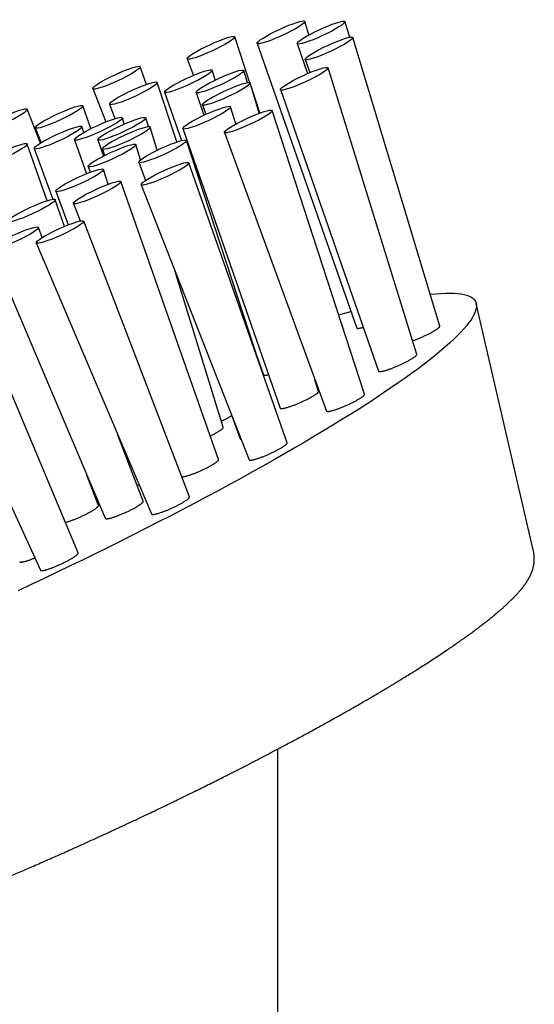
# Model space of a CAD drawing. Header units: millimetres. Extents: x 8 to 974, y 12 to 718.
# Tile 29 of 37: x 917 to 950, y 310 to 373. Entities that reach past the tile are written whole.
import ezdxf

# ---------------------------------------------------------------- set-up
doc = ezdxf.new("R2010")
doc.units = ezdxf.units.MM

msp = doc.modelspace()

# ---------------------------------------------------------------- linework, layer by layer
at = {"color": 7, "linetype": 'Continuous', "lineweight": 30}
for p, q in [((935.478, 371.625), (935.212, 372.482)), ((938.057, 371.482), (937.759, 372.468)), ((931.75, 368.608), (930.794, 371.509)), ((943.761, 353.202), (938.264, 371.468)), ((932.195, 371.094), (938.504, 353.084)), ((934.739, 371.081), (935.386, 369.18)), ((927.783, 370.122), (928.171, 369.07)), ((935.243, 370.082), (935.529, 369.241)), ((925.205, 368.502), (924.81, 369.615)), ((929.551, 368.777), (929.359, 369.392)), ((931.595, 368.615), (931.364, 369.381)), ((942.298, 351.419), (936.691, 369.55)), ((921.805, 368.229), (922.634, 366.129)), ((927.126, 364.858), (925.885, 368.626)), ((932.338, 366.675), (931.761, 368.594)), ((932.382, 366.691), (931.821, 368.393)), ((933.672, 368.166), (939.878, 350.36)), ((926.343, 368.003), (927.414, 364.945)), ((928.343, 367.993), (928.837, 366.543)), ((918.495, 364.783), (917.665, 366.929)), ((921.687, 365.699), (921.177, 367.136)), ((922.874, 367.239), (923.206, 366.336)), ((928.74, 367.207), (928.948, 366.595)), ((930.859, 366), (930.523, 367.085)), ((939.001, 348.905), (933.147, 366.844)), ((923.802, 365.991), (923.677, 366.39)), ((925.321, 365.829), (925.154, 366.382)), ((918.172, 365.75), (918.542, 364.812)), ((921.239, 365.459), (921.118, 365.827)), ((925.887, 364.338), (925.446, 365.803)), ((927.504, 365.701), (933.666, 348.021)), ((920.656, 365), (921.408, 362.852)), ((922.129, 364.992), (922.477, 363.969)), ((932.408, 350.637), (927.736, 364.956)), ((930.134, 365.463), (936.587, 347.842)), ((918.923, 361.143), (917.65, 364.729)), ((918.102, 364.437), (919.284, 361.232)), ((922.42, 364.414), (922.558, 364.009)), ((924.833, 363.725), (924.534, 364.691)), ((921.511, 363.305), (921.638, 362.942)), ((922.787, 362.188), (922.481, 363.124)), ((924.722, 363.575), (925.142, 362.427)), ((934.096, 345.833), (927.876, 363.537)), ((929.765, 344.776), (923.588, 362.355)), ((924.868, 362.157), (931.689, 344.762)), ((920.019, 359.52), (919.426, 361.208)), ((919.462, 361.74), (920.242, 359.611)), ((920.581, 360.975), (921.017, 359.863)), ((918.612, 358.811), (918.365, 359.457)), ((927.918, 342.411), (921.235, 359.852)), ((915.363, 358.077), (922.597, 341.055)), ((918.234, 358.472), (925.519, 341.329)), ((930.063, 346.812), (926.998, 356.724)), ((920.887, 338.872), (913.679, 356.043)), ((910.682, 354.661), (918.496, 337.778)), ((949.666, 339.053), (946.056, 354.637)), ((932.165, 351.381), (932.607, 350.121)), ((936.09, 349.082), (935.862, 349.821)), ((935.901, 349.695), (935.907, 349.698)), ((930.514, 347.758), (931.129, 346.079)), ((925, 342.138), (923.4, 346.314)), ((922.169, 341.875), (921.439, 343.779)), ((921.956, 342.563), (921.914, 342.539)), ((933.512, 239.978), (933.512, 326.464))]:
    msp.add_line(p, q, dxfattribs=at)
at = {"color": 7, "linetype": 'Continuous', "lineweight": 30, "flags": 128}
for points in [[(943.154, 355.22), (943.177, 355.223), (943.514, 355.258), (943.831, 355.282), (944.128, 355.297), (944.405, 355.3), (944.661, 355.294), (944.896, 355.277), (945.11, 355.249), (945.302, 355.211), (945.474, 355.163), (945.624, 355.105), (945.753, 355.036), (945.86, 354.956), (945.945, 354.867), (946.009, 354.768), (946.05, 354.658), (946.07, 354.539), (946.069, 354.409), (946.045, 354.27), (946, 354.121), (945.932, 353.962), (945.844, 353.794), (945.733, 353.617), (945.601, 353.43), (945.447, 353.234), (945.272, 353.029), (945.076, 352.816), (944.858, 352.593), (944.62, 352.362), (944.361, 352.122), (944.081, 351.875), (943.781, 351.619), (943.46, 351.355), (943.119, 351.084), (942.759, 350.805), (942.379, 350.518), (941.98, 350.225), (941.562, 349.924), (941.125, 349.617), (940.669, 349.303), (940.196, 348.983), (939.704, 348.657), (939.196, 348.325), (938.67, 347.987), (938.127, 347.644), (937.568, 347.296), (936.993, 346.943), (936.403, 346.585), (935.797, 346.222), (935.176, 345.856), (934.542, 345.485), (933.893, 345.111), (933.231, 344.733), (932.555, 344.352), (931.867, 343.968), (931.168, 343.582), (930.456, 343.193), (929.733, 342.802), (929, 342.409), (928.257, 342.015), (927.504, 341.619), (926.742, 341.222), (925.971, 340.824), (925.192, 340.426), (924.406, 340.028), (923.613, 339.63), (922.814, 339.232), (922.008, 338.834), (921.197, 338.438), (920.382, 338.042), (919.562, 337.648), (918.739, 337.256), (917.912, 336.865), (917.083, 336.477)], [(937.364, 353.922), (937.661, 354.007), (938.134, 354.14)]]:
    msp.add_lwpolyline(points, dxfattribs=at)
at = {"color": 7, "linetype": 'Continuous', "lineweight": 30}
for centre, major_axis, ratio in [((933.703, 371.789), (1.507, 0.697), 0.12699), ((936.249, 371.775), (1.509, 0.697), 0.126742), ((929.289, 370.816), (1.504, 0.696), 0.127417), ((936.753, 370.775), (1.509, 0.696), 0.126737), ((923.307, 368.922), (1.502, 0.695), 0.127911), ((927.851, 368.698), (1.507, 0.697), 0.12699), ((929.853, 368.687), (1.509, 0.697), 0.126742), ((935.181, 368.858), (1.508, 0.695), 0.126978), ((924.379, 367.933), (1.504, 0.696), 0.127417), ((930.25, 367.901), (1.509, 0.696), 0.126737), ((916.165, 366.238), (1.499, 0.693), 0.128341), ((919.674, 366.443), (1.502, 0.695), 0.127911), ((929.014, 366.393), (1.508, 0.695), 0.126978), ((931.64, 366.154), (1.506, 0.693), 0.127401), ((922.166, 365.696), (1.51, 0.698), 0.12699), ((923.641, 365.688), (1.511, 0.698), 0.126742), ((919.61, 365.132), (1.507, 0.697), 0.127417), ((923.933, 365.109), (1.512, 0.697), 0.126737), ((926.228, 364.266), (1.506, 0.693), 0.127401), ((916.145, 364.036), (1.504, 0.696), 0.127911), ((923.023, 363.998), (1.511, 0.696), 0.126978), ((920.972, 362.432), (1.508, 0.694), 0.127401), ((926.372, 362.847), (1.503, 0.692), 0.127895), ((922.084, 361.665), (1.503, 0.692), 0.127895), ((917.92, 360.517), (1.505, 0.693), 0.127895), ((919.734, 359.163), (1.5, 0.691), 0.128329), ((916.864, 358.767), (1.5, 0.691), 0.128329)]:
    msp.add_ellipse(centre, major_axis=major_axis, ratio=ratio, dxfattribs=at)
for points, knots in [([(938.504, 353.085), (938.506, 353.082), (938.508, 353.075), (938.522, 353.068), (938.545, 353.064), (938.577, 353.063), (938.616, 353.067), (938.663, 353.075), (938.718, 353.086), (938.779, 353.101), (938.843, 353.118), (938.889, 353.132), (938.91, 353.139)], [0, 0, 0, 0, 0.075748, 0.179331, 0.282913, 0.389525, 0.496137, 0.599377, 0.702617, 0.808858, 0.915099, 1, 1, 1, 1]), ([(942.031, 352.282), (942.044, 352.286), (942.087, 352.301), (942.165, 352.331), (942.264, 352.369), (942.365, 352.409), (942.467, 352.451), (942.569, 352.494), (942.672, 352.54), (942.774, 352.586), (942.874, 352.632), (942.972, 352.679), (943.067, 352.726), (943.159, 352.773), (943.245, 352.819), (943.326, 352.863), (943.403, 352.907), (943.473, 352.949), (943.536, 352.988), (943.592, 353.026), (943.641, 353.061), (943.682, 353.093), (943.715, 353.122), (943.739, 353.147), (943.755, 353.17), (943.763, 353.188), (943.762, 353.197), (943.761, 353.202)], [0, 0, 0, 0, 0.017705, 0.05827, 0.100004, 0.141738, 0.182463, 0.223188, 0.265093, 0.306999, 0.347764, 0.38853, 0.430485, 0.472441, 0.513106, 0.553772, 0.595631, 0.637489, 0.677958, 0.718426, 0.760083, 0.801739, 0.842002, 0.882264, 0.923704, 0.965143, 1, 1, 1, 1]), ([(939.878, 350.36), (939.879, 350.359), (939.879, 350.353), (939.888, 350.346), (939.906, 350.338), (939.933, 350.334), (939.969, 350.334), (940.012, 350.337), (940.063, 350.345), (940.12, 350.357), (940.185, 350.372), (940.257, 350.391), (940.334, 350.413), (940.416, 350.439), (940.504, 350.469), (940.596, 350.501), (940.691, 350.536), (940.789, 350.573), (940.89, 350.613), (940.993, 350.655), (941.095, 350.699), (941.197, 350.744), (941.299, 350.79), (941.4, 350.837), (941.498, 350.884), (941.593, 350.931), (941.685, 350.978), (941.772, 351.025), (941.854, 351.069), (941.93, 351.113), (942.001, 351.156), (942.065, 351.196), (942.122, 351.234), (942.171, 351.269), (942.214, 351.302), (942.248, 351.333), (942.273, 351.359), (942.29, 351.383), (942.299, 351.402), (942.301, 351.414), (942.298, 351.419), (942.298, 351.419)], [0, 0, 0, 0, 0.003708, 0.030767, 0.057099, 0.083431, 0.110522, 0.137613, 0.164054, 0.190494, 0.217695, 0.244896, 0.271473, 0.298049, 0.325392, 0.352735, 0.379418, 0.406101, 0.433557, 0.461013, 0.487724, 0.514435, 0.541926, 0.569416, 0.596064, 0.622711, 0.65014, 0.677568, 0.704087, 0.730606, 0.757903, 0.7852, 0.811583, 0.837966, 0.865121, 0.892275, 0.918576, 0.944877, 0.971943, 0.999008, 1, 1, 1, 1]), ([(932.609, 350.122), (932.61, 350.118), (932.612, 350.109), (932.634, 350.102), (932.671, 350.099), (932.723, 350.104), (932.789, 350.116), (932.856, 350.131), (932.906, 350.144), (932.924, 350.15)], [0, 0, 0, 0, 0.097958, 0.258883, 0.420323, 0.581246, 0.741637, 0.902541, 1, 1, 1, 1]), ([(933.667, 348.021), (933.667, 348.02), (933.668, 348.013), (933.678, 348.005), (933.698, 347.998), (933.726, 347.994), (933.762, 347.995), (933.807, 347.999), (933.858, 348.007), (933.917, 348.019), (933.983, 348.035), (934.055, 348.054), (934.133, 348.077), (934.216, 348.104), (934.305, 348.133), (934.398, 348.166), (934.493, 348.201), (934.592, 348.239), (934.693, 348.28), (934.796, 348.322), (934.898, 348.366), (935, 348.411), (935.103, 348.457), (935.204, 348.505), (935.301, 348.552), (935.396, 348.599), (935.487, 348.646), (935.575, 348.692), (935.656, 348.737), (935.731, 348.781), (935.802, 348.823), (935.865, 348.863), (935.921, 348.901), (935.97, 348.936), (936.011, 348.969), (936.044, 348.999), (936.068, 349.025), (936.084, 349.048), (936.093, 349.067), (936.091, 349.077), (936.09, 349.082)], [0, 0, 0, 0, 0.007023, 0.034083, 0.060418, 0.086752, 0.113846, 0.14094, 0.167384, 0.193828, 0.221033, 0.248237, 0.274818, 0.301398, 0.328744, 0.356091, 0.382775, 0.40946, 0.436918, 0.464377, 0.491087, 0.517798, 0.545288, 0.572779, 0.599423, 0.626068, 0.653494, 0.68092, 0.707434, 0.733949, 0.761242, 0.788535, 0.814914, 0.841293, 0.868444, 0.895594, 0.921894, 0.948193, 0.975256, 1, 1, 1, 1]), ([(936.587, 347.842), (936.589, 347.838), (936.593, 347.83), (936.61, 347.821), (936.634, 347.815), (936.668, 347.814), (936.709, 347.816), (936.758, 347.823), (936.814, 347.833), (936.878, 347.847), (936.948, 347.865), (937.024, 347.887), (937.105, 347.912), (937.192, 347.94), (937.283, 347.972), (937.377, 348.006), (937.475, 348.043), (937.575, 348.083), (937.677, 348.124), (937.779, 348.168), (937.881, 348.212), (937.984, 348.259), (938.085, 348.306), (938.183, 348.353), (938.278, 348.4), (938.37, 348.447), (938.458, 348.494), (938.541, 348.54), (938.618, 348.584), (938.69, 348.627), (938.755, 348.669), (938.813, 348.707), (938.864, 348.744), (938.908, 348.778), (938.944, 348.809), (938.971, 348.837), (938.99, 348.862), (939.001, 348.883), (939.004, 348.898), (939.001, 348.904), (939, 348.905)], [0, 0, 0, 0, 0.0230349, 0.04944, 0.0758452, 0.1030098, 0.1301744, 0.1567138, 0.1832532, 0.2105565, 0.23786, 0.2645199, 0.29118, 0.3186112, 0.3460424, 0.3727563, 0.3994702, 0.4269623, 0.4544543, 0.4811299, 0.5078055, 0.5352626, 0.5627197, 0.5892805, 0.6158412, 0.6431819, 0.6705224, 0.696943, 0.7233636, 0.7505579, 0.7777522, 0.8040701, 0.830388, 0.8574719, 0.8845558, 0.9108537, 0.9371517, 0.9642098, 0.9912679, 1, 1, 1, 1]), ([(929.943, 347.203), (929.964, 347.213), (930.018, 347.238), (930.103, 347.279), (930.198, 347.327), (930.289, 347.374), (930.374, 347.419), (930.454, 347.464), (930.528, 347.506), (930.571, 347.533), (930.592, 347.545)], [0, 0, 0, 0, 0.083261, 0.213827, 0.348206, 0.482585, 0.612804, 0.743022, 0.877062, 1, 1, 1, 1]), ([(929.241, 346.266), (929.258, 346.274), (929.308, 346.298), (929.387, 346.338), (929.478, 346.385), (929.564, 346.432), (929.644, 346.476), (929.719, 346.52), (929.788, 346.562), (929.85, 346.602), (929.905, 346.639), (929.952, 346.674), (929.991, 346.706), (930.023, 346.735), (930.045, 346.761), (930.06, 346.783), (930.066, 346.8), (930.063, 346.809), (930.062, 346.812)], [0, 0, 0, 0, 0.034401, 0.0995903, 0.1666922, 0.233794, 0.2986596, 0.3635251, 0.4302946, 0.4970639, 0.5615998, 0.6261357, 0.6925579, 0.75898, 0.8233291, 0.8876783, 0.9538952, 1, 1, 1, 1]), ([(931.129, 346.079), (931.132, 346.074), (931.136, 346.065), (931.155, 346.057), (931.17, 346.053), (931.182, 346.052), (931.183, 346.052)], [0, 0, 0, 0, 0.3223085, 0.6525801, 0.9828528, 1, 1, 1, 1]), ([(931.689, 344.762), (931.689, 344.761), (931.69, 344.756), (931.699, 344.748), (931.717, 344.739), (931.745, 344.734), (931.78, 344.733), (931.823, 344.736), (931.875, 344.744), (931.933, 344.755), (931.998, 344.77), (932.07, 344.789), (932.148, 344.811), (932.231, 344.837), (932.318, 344.867), (932.41, 344.899), (932.506, 344.934), (932.605, 344.973), (932.705, 345.013), (932.806, 345.055), (932.909, 345.099), (933.011, 345.145), (933.112, 345.191), (933.211, 345.238), (933.308, 345.286), (933.402, 345.334), (933.493, 345.381), (933.578, 345.428), (933.659, 345.474), (933.735, 345.518), (933.804, 345.561), (933.867, 345.602), (933.924, 345.641), (933.973, 345.677), (934.014, 345.711), (934.047, 345.741), (934.072, 345.769), (934.09, 345.793), (934.098, 345.814), (934.099, 345.827), (934.096, 345.832), (934.096, 345.833)], [0, 0, 0, 0, 0.001456, 0.028282, 0.055109, 0.082418, 0.108913, 0.135878, 0.162844, 0.190296, 0.216893, 0.243964, 0.271036, 0.2986, 0.32522, 0.352025, 0.379416, 0.40701, 0.433562, 0.460592, 0.487623, 0.515151, 0.541572, 0.568471, 0.595369, 0.622763, 0.649051, 0.675812, 0.702573, 0.729824, 0.756035, 0.782714, 0.809394, 0.836558, 0.862782, 0.889471, 0.916161, 0.943332, 0.969652, 0.996438, 1, 1, 1, 1]), ([(927.433, 343.675), (927.438, 343.675), (927.454, 343.674), (927.489, 343.677), (927.54, 343.685), (927.599, 343.696), (927.665, 343.711), (927.736, 343.73), (927.814, 343.753), (927.898, 343.779), (927.985, 343.808), (928.077, 343.841), (928.173, 343.876), (928.272, 343.915), (928.373, 343.955), (928.474, 343.997), (928.577, 344.042), (928.679, 344.087), (928.78, 344.134), (928.879, 344.181), (928.977, 344.229), (929.071, 344.277), (929.162, 344.324), (929.247, 344.37), (929.329, 344.417), (929.404, 344.461), (929.474, 344.504), (929.536, 344.545), (929.593, 344.584), (929.642, 344.62), (929.683, 344.654), (929.716, 344.684), (929.742, 344.712), (929.759, 344.737), (929.767, 344.757), (929.768, 344.77), (929.765, 344.775), (929.765, 344.776)], [0, 0, 0, 0, 0.011305, 0.041237, 0.071168, 0.10164, 0.131163, 0.161213, 0.191262, 0.221858, 0.251407, 0.281161, 0.311565, 0.342195, 0.371668, 0.401672, 0.431677, 0.462233, 0.491561, 0.521418, 0.551276, 0.581682, 0.610862, 0.640566, 0.67027, 0.700519, 0.729612, 0.759226, 0.788839, 0.818991, 0.848099, 0.877724, 0.90735, 0.937509, 0.966725, 0.996458, 1, 1, 1, 1]), ([(924.621, 343.129), (924.643, 343.14), (924.681, 343.157), (924.717, 343.175), (924.731, 343.182)], [0, 0, 0, 0, 0.606486, 1, 1, 1, 1]), ([(922.597, 341.055), (922.6, 341.05), (922.606, 341.041), (922.625, 341.032), (922.652, 341.027), (922.688, 341.026), (922.732, 341.029), (922.783, 341.036), (922.841, 341.047), (922.907, 341.063), (922.979, 341.082), (923.056, 341.104), (923.139, 341.131), (923.227, 341.16), (923.32, 341.193), (923.415, 341.229), (923.512, 341.267), (923.613, 341.308), (923.715, 341.351), (923.816, 341.395), (923.917, 341.441), (924.018, 341.488), (924.118, 341.536), (924.214, 341.583), (924.307, 341.631), (924.397, 341.679), (924.483, 341.726), (924.564, 341.772), (924.639, 341.817), (924.708, 341.861), (924.772, 341.902), (924.827, 341.941), (924.876, 341.978), (924.918, 342.012), (924.951, 342.044), (924.977, 342.072), (924.994, 342.097), (925.002, 342.118), (925.004, 342.132), (925, 342.137), (925, 342.138)], [0, 0, 0, 0, 0.027096, 0.053716, 0.080337, 0.107726, 0.135114, 0.16182, 0.188525, 0.216006, 0.243488, 0.270191, 0.296895, 0.324379, 0.351863, 0.378477, 0.405091, 0.432486, 0.459881, 0.486356, 0.512832, 0.540084, 0.567336, 0.593687, 0.620038, 0.647158, 0.674277, 0.700573, 0.726869, 0.753926, 0.780984, 0.807318, 0.833651, 0.860744, 0.887836, 0.914283, 0.940731, 0.967939, 0.995146, 1, 1, 1, 1]), ([(925.519, 341.329), (925.522, 341.325), (925.527, 341.316), (925.546, 341.307), (925.572, 341.302), (925.607, 341.3), (925.651, 341.303), (925.701, 341.31), (925.759, 341.321), (925.824, 341.336), (925.896, 341.355), (925.973, 341.378), (926.056, 341.403), (926.143, 341.433), (926.236, 341.466), (926.33, 341.501), (926.427, 341.539), (926.528, 341.58), (926.629, 341.622), (926.73, 341.666), (926.831, 341.712), (926.932, 341.759), (927.032, 341.806), (927.128, 341.854), (927.221, 341.902), (927.311, 341.95), (927.398, 341.997), (927.478, 342.043), (927.553, 342.088), (927.623, 342.131), (927.686, 342.173), (927.743, 342.212), (927.792, 342.249), (927.833, 342.283), (927.867, 342.315), (927.893, 342.343), (927.911, 342.368), (927.919, 342.389), (927.921, 342.404), (927.918, 342.409), (927.917, 342.41)], [0, 0, 0, 0, 0.025683, 0.052303, 0.078923, 0.106311, 0.133699, 0.160404, 0.187109, 0.21459, 0.24207, 0.268774, 0.295478, 0.322963, 0.350447, 0.377062, 0.403677, 0.431073, 0.458469, 0.484946, 0.511423, 0.538677, 0.565931, 0.592283, 0.618636, 0.645757, 0.672879, 0.699176, 0.725472, 0.752531, 0.77959, 0.805923, 0.832256, 0.859347, 0.886439, 0.912885, 0.93933, 0.966536, 0.993742, 1, 1, 1, 1]), ([(920.078, 340.798), (920.102, 340.804), (920.149, 340.817), (920.227, 340.84), (920.311, 340.866), (920.4, 340.897), (920.493, 340.93), (920.589, 340.966), (920.687, 341.005), (920.788, 341.046), (920.89, 341.089), (920.992, 341.134), (921.093, 341.18), (921.195, 341.227), (921.294, 341.275), (921.39, 341.323), (921.483, 341.371), (921.574, 341.419), (921.66, 341.467), (921.74, 341.513), (921.814, 341.557), (921.883, 341.601), (921.946, 341.642), (922.001, 341.681), (922.049, 341.718), (922.09, 341.752), (922.123, 341.783), (922.147, 341.811), (922.164, 341.836), (922.171, 341.856), (922.172, 341.869), (922.169, 341.874), (922.168, 341.874)], [0, 0, 0, 0, 0.034314, 0.068541, 0.102767, 0.137995, 0.173223, 0.207332, 0.241441, 0.276552, 0.311662, 0.345592, 0.379523, 0.414448, 0.449374, 0.483145, 0.516916, 0.551673, 0.586429, 0.620132, 0.653835, 0.688515, 0.723194, 0.756949, 0.790705, 0.825433, 0.86016, 0.894065, 0.927969, 0.962849, 0.997728, 1, 1, 1, 1]), ([(892.037, 312.456), (892.049, 312.44), (892.071, 312.411), (892.103, 312.371), (892.131, 312.335), (892.157, 312.305), (892.182, 312.276), (892.208, 312.247), (892.238, 312.214), (892.273, 312.177), (892.31, 312.14), (892.346, 312.105), (892.381, 312.073), (892.415, 312.043), (892.448, 312.015), (892.477, 311.991), (892.505, 311.969), (892.534, 311.947), (892.566, 311.923), (892.603, 311.896), (892.646, 311.867), (892.695, 311.836), (892.744, 311.806), (892.793, 311.778), (892.839, 311.753), (892.883, 311.731), (892.926, 311.71), (892.969, 311.691), (893.011, 311.672), (893.06, 311.652), (893.115, 311.631), (893.178, 311.608), (893.241, 311.588), (893.298, 311.571), (893.348, 311.556), (893.392, 311.545), (893.437, 311.534), (893.478, 311.524), (893.517, 311.516), (893.553, 311.508), (893.589, 311.501), (893.623, 311.495), (893.656, 311.489), (893.689, 311.483), (893.726, 311.477), (893.765, 311.472), (893.803, 311.466), (893.839, 311.462), (893.869, 311.458), (893.897, 311.455), (893.925, 311.452), (893.956, 311.448), (893.99, 311.445), (894.026, 311.442), (894.06, 311.439), (894.093, 311.437), (894.122, 311.435), (894.152, 311.433), (894.183, 311.431), (894.218, 311.429), (894.258, 311.427), (894.303, 311.425), (894.348, 311.424), (894.391, 311.423), (894.435, 311.422), (894.482, 311.422), (894.536, 311.421), (894.604, 311.422), (894.683, 311.423), (894.771, 311.425), (894.854, 311.428), (894.931, 311.431), (895.003, 311.435), (895.07, 311.439), (895.134, 311.443), (895.195, 311.447), (895.26, 311.452), (895.329, 311.458), (895.411, 311.465), (895.504, 311.474), (895.61, 311.485), (895.722, 311.497), (895.826, 311.51), (895.92, 311.522), (895.999, 311.532), (896.073, 311.542), (896.141, 311.552), (896.215, 311.562), (896.293, 311.574), (896.377, 311.587), (896.459, 311.599), (896.539, 311.612), (896.615, 311.625), (896.691, 311.638), (896.767, 311.651), (896.851, 311.666), (896.944, 311.683), (897.095, 311.71), (897.304, 311.75), (897.506, 311.791), (897.642, 311.82), (897.708, 311.833), (897.769, 311.846), (897.823, 311.858), (897.87, 311.868), (897.908, 311.876), (897.942, 311.884), (897.975, 311.891), (898.014, 311.9), (898.059, 311.91), (898.111, 311.921), (898.169, 311.934), (898.233, 311.949), (898.3, 311.964), (898.425, 311.993), (898.608, 312.036), (898.818, 312.087), (898.994, 312.13), (899.137, 312.166), (899.275, 312.201), (899.404, 312.234), (899.523, 312.265), (899.626, 312.292), (899.713, 312.315), (899.787, 312.335), (899.851, 312.352), (899.905, 312.366), (899.958, 312.38), (900.017, 312.396), (900.09, 312.416), (900.177, 312.44), (900.279, 312.468), (900.397, 312.501), (900.529, 312.538), (900.676, 312.579), (900.836, 312.625), (901.009, 312.674), (901.195, 312.728), (901.393, 312.787), (901.606, 312.85), (901.804, 312.909), (901.985, 312.964), (902.147, 313.014), (902.315, 313.065), (902.489, 313.119), (902.668, 313.176), (902.834, 313.228), (902.979, 313.274), (903.1, 313.312), (903.209, 313.347), (903.307, 313.379), (903.392, 313.406), (903.465, 313.43), (903.527, 313.45), (903.58, 313.467), (903.633, 313.484), (903.689, 313.503), (903.752, 313.523), (903.821, 313.546), (903.901, 313.572), (903.993, 313.602), (904.098, 313.637), (904.215, 313.676), (904.344, 313.719), (904.487, 313.767), (904.641, 313.819), (904.807, 313.875), (904.983, 313.935), (905.165, 313.997), (905.427, 314.087), (905.764, 314.204), (906.175, 314.348), (906.575, 314.49), (906.964, 314.629), (907.342, 314.766), (907.709, 314.899), (908.063, 315.03), (908.405, 315.156), (908.74, 315.281), (909.075, 315.407), (909.417, 315.537), (909.766, 315.67), (910.123, 315.807), (910.556, 315.974), (911.069, 316.173), (911.541, 316.359), (911.901, 316.502), (912.139, 316.596), (912.37, 316.689), (912.601, 316.781), (912.829, 316.873), (913.053, 316.963), (913.26, 317.048), (913.421, 317.113), (913.537, 317.16), (913.614, 317.192), (913.684, 317.22), (913.743, 317.244), (913.788, 317.263), (913.819, 317.275), (913.851, 317.288), (913.893, 317.305), (913.953, 317.33), (914.029, 317.361), (914.121, 317.399), (914.228, 317.443), (914.351, 317.494), (914.526, 317.566), (914.754, 317.661), (915.036, 317.778), (915.337, 317.904), (915.655, 318.037), (915.992, 318.179), (916.347, 318.329), (916.721, 318.488), (917.113, 318.656), (917.523, 318.833), (917.952, 319.018), (918.399, 319.213), (918.865, 319.416), (919.349, 319.63), (919.837, 319.846), (920.328, 320.064), (920.82, 320.285), (921.327, 320.514), (921.846, 320.749), (922.367, 320.987), (922.896, 321.231), (923.429, 321.477), (923.964, 321.727), (924.485, 321.971), (924.993, 322.211), (925.485, 322.444), (925.96, 322.671), (926.419, 322.891), (926.865, 323.107), (927.324, 323.329), (927.795, 323.559), (928.274, 323.794), (928.735, 324.022), (929.178, 324.242), (929.602, 324.454), (929.952, 324.629), (930.231, 324.77), (930.445, 324.878), (930.652, 324.983), (930.848, 325.083), (931.029, 325.175), (931.189, 325.257), (931.33, 325.329), (931.451, 325.391), (931.557, 325.446), (931.647, 325.492), (931.717, 325.528), (931.768, 325.554), (931.806, 325.573), (931.843, 325.593), (931.887, 325.616), (931.946, 325.646), (932.02, 325.684), (932.114, 325.732), (932.228, 325.792), (932.364, 325.863), (932.518, 325.942), (932.684, 326.029), (932.901, 326.142), (933.168, 326.282), (933.487, 326.45), (933.818, 326.625), (934.159, 326.807), (934.512, 326.995), (934.867, 327.186), (935.225, 327.379), (935.584, 327.574), (935.947, 327.773), (936.306, 327.97), (936.652, 328.161), (936.981, 328.344), (937.295, 328.52), (937.594, 328.688), (937.877, 328.848), (938.144, 329), (938.395, 329.143), (938.63, 329.278), (938.852, 329.406), (939.069, 329.532), (939.281, 329.655), (939.493, 329.779), (939.7, 329.9), (939.908, 330.023), (940.116, 330.146), (940.325, 330.271), (940.536, 330.397), (940.71, 330.502), (940.849, 330.586), (940.948, 330.646), (941.037, 330.7), (941.105, 330.741), (941.154, 330.771), (941.187, 330.791), (941.214, 330.807), (941.237, 330.821), (941.262, 330.837), (941.296, 330.857), (941.343, 330.886), (941.402, 330.922), (941.473, 330.966), (941.555, 331.017), (941.649, 331.075), (941.871, 331.212), (942.208, 331.422), (942.646, 331.698), (943.063, 331.966), (943.463, 332.225), (943.847, 332.479), (944.125, 332.665), (944.306, 332.787), (944.391, 332.845), (944.47, 332.899), (944.539, 332.946), (944.598, 332.987), (944.641, 333.016), (944.669, 333.035), (944.685, 333.046), (944.7, 333.057), (944.717, 333.068), (944.739, 333.084), (944.773, 333.107), (944.818, 333.138), (944.876, 333.178), (944.94, 333.223), (945.042, 333.294), (945.174, 333.387), (945.332, 333.5), (945.479, 333.605), (945.614, 333.702), (945.739, 333.793), (945.851, 333.876), (945.953, 333.951), (946.043, 334.018), (946.125, 334.079), (946.197, 334.133), (946.26, 334.181), (946.314, 334.222), (946.359, 334.257), (946.392, 334.282), (946.414, 334.298), (946.427, 334.309), (946.439, 334.318), (946.452, 334.328), (946.47, 334.342), (946.496, 334.362), (946.529, 334.387), (946.568, 334.418), (946.612, 334.452), (946.658, 334.488), (946.704, 334.524), (946.748, 334.559), (946.812, 334.609), (946.892, 334.674), (946.989, 334.752), (947.066, 334.814), (947.126, 334.863), (947.169, 334.899), (947.213, 334.934), (947.254, 334.969), (947.292, 335.001), (947.325, 335.029), (947.354, 335.053), (947.381, 335.076), (947.409, 335.099), (947.44, 335.126), (947.474, 335.155), (947.512, 335.187), (947.553, 335.222), (947.608, 335.27), (947.676, 335.33), (947.756, 335.401), (947.835, 335.472), (947.912, 335.542), (947.98, 335.605), (948.039, 335.66), (948.088, 335.706), (948.132, 335.748), (948.173, 335.787), (948.218, 335.831), (948.27, 335.882), (948.33, 335.941), (948.39, 336.001), (948.447, 336.06), (948.5, 336.115), (948.55, 336.167), (948.597, 336.218), (948.644, 336.268), (948.692, 336.321), (948.741, 336.376), (948.785, 336.426), (948.823, 336.471), (948.858, 336.512), (948.895, 336.556), (948.93, 336.599), (948.962, 336.638), (948.988, 336.671), (949.012, 336.702), (949.033, 336.729), (949.051, 336.753), (949.068, 336.774), (949.085, 336.797), (949.103, 336.822), (949.124, 336.851), (949.146, 336.881), (949.167, 336.91), (949.185, 336.936), (949.201, 336.96), (949.218, 336.984), (949.236, 337.01), (949.254, 337.038), (949.273, 337.067), (949.289, 337.092), (949.304, 337.115), (949.316, 337.135), (949.326, 337.152), (949.338, 337.172), (949.353, 337.196), (949.37, 337.226), (949.389, 337.258), (949.407, 337.291), (949.424, 337.322), (949.443, 337.357), (949.465, 337.4), (949.49, 337.452), (949.518, 337.51), (949.545, 337.574), (949.571, 337.637), (949.594, 337.698), (949.616, 337.76), (949.637, 337.824), (949.657, 337.892), (949.673, 337.957), (949.685, 338.009), (949.693, 338.048), (949.698, 338.073), (949.703, 338.099), (949.707, 338.127), (949.712, 338.158), (949.717, 338.195), (949.722, 338.238), (949.727, 338.284), (949.731, 338.331), (949.733, 338.377), (949.734, 338.42), (949.735, 338.458), (949.735, 338.492), (949.735, 338.527), (949.733, 338.566), (949.732, 338.602), (949.73, 338.636), (949.727, 338.667), (949.724, 338.701), (949.72, 338.739), (949.715, 338.783), (949.708, 338.837), (949.698, 338.9), (949.684, 338.973), (949.672, 339.026), (949.666, 339.054)], [0, 0, 0, 0, 0.001019, 0.001951, 0.002798, 0.003562, 0.004257, 0.005053, 0.005942, 0.006965, 0.008093, 0.009165, 0.010154, 0.011299, 0.012312, 0.013195, 0.01403, 0.014961, 0.01599, 0.017127, 0.018605, 0.02024, 0.021903, 0.02355, 0.025135, 0.026564, 0.028067, 0.029527, 0.030977, 0.032418, 0.034608, 0.036792, 0.03898, 0.041148, 0.042744, 0.044228, 0.04573, 0.047347, 0.04853, 0.049805, 0.051055, 0.052191, 0.053249, 0.05442, 0.055652, 0.057009, 0.058331, 0.059494, 0.060499, 0.061302, 0.062197, 0.063221, 0.064376, 0.065625, 0.06677, 0.067785, 0.06875, 0.069633, 0.070623, 0.071728, 0.072947, 0.074476, 0.075892, 0.077193, 0.078453, 0.079889, 0.081516, 0.083327, 0.086026, 0.088606, 0.091005, 0.0932, 0.095208, 0.097115, 0.098836, 0.100483, 0.102197, 0.10406, 0.106064, 0.108691, 0.111437, 0.114321, 0.117382, 0.119396, 0.121354, 0.123166, 0.124832, 0.126354, 0.12846, 0.130445, 0.132328, 0.134151, 0.136043, 0.137604, 0.139324, 0.141214, 0.143274, 0.145505, 0.151221, 0.156835, 0.158288, 0.159683, 0.160933, 0.162035, 0.162991, 0.1638, 0.164383, 0.16503, 0.165809, 0.16672, 0.167762, 0.168913, 0.170192, 0.171528, 0.172857, 0.177544, 0.182138, 0.184829, 0.187486, 0.190062, 0.192425, 0.194567, 0.196488, 0.197955, 0.199261, 0.200398, 0.201349, 0.202122, 0.203192, 0.204462, 0.205931, 0.207726, 0.209751, 0.212004, 0.214486, 0.217177, 0.220053, 0.223113, 0.226357, 0.229785, 0.233398, 0.235862, 0.238406, 0.241028, 0.24373, 0.24651, 0.249314, 0.251314, 0.253135, 0.254776, 0.256236, 0.257517, 0.258599, 0.259508, 0.260264, 0.26096, 0.261874, 0.262732, 0.263734, 0.264911, 0.266262, 0.267788, 0.269489, 0.271364, 0.273413, 0.275637, 0.277991, 0.280513, 0.283126, 0.285703, 0.291536, 0.297171, 0.302608, 0.307846, 0.312885, 0.317726, 0.322369, 0.326813, 0.331079, 0.335365, 0.339723, 0.344152, 0.348653, 0.353226, 0.360407, 0.367759, 0.370693, 0.373638, 0.376462, 0.379137, 0.382038, 0.384739, 0.387241, 0.389543, 0.390512, 0.39144, 0.392311, 0.393023, 0.393559, 0.393919, 0.394152, 0.394689, 0.395411, 0.39632, 0.397413, 0.398693, 0.400158, 0.401801, 0.404939, 0.408281, 0.411829, 0.415583, 0.419541, 0.423705, 0.428074, 0.432648, 0.437428, 0.442412, 0.447602, 0.452997, 0.458597, 0.464403, 0.469905, 0.475579, 0.481426, 0.487445, 0.493507, 0.499449, 0.505779, 0.511967, 0.518011, 0.523912, 0.529669, 0.535185, 0.540563, 0.545802, 0.550904, 0.556797, 0.562494, 0.567996, 0.573302, 0.578413, 0.583328, 0.585995, 0.5886, 0.591145, 0.593581, 0.595805, 0.597813, 0.599509, 0.601012, 0.602323, 0.603441, 0.604368, 0.604912, 0.605358, 0.605764, 0.606299, 0.607023, 0.607947, 0.60907, 0.610537, 0.612245, 0.614195, 0.616326, 0.618519, 0.622422, 0.626497, 0.630742, 0.635159, 0.639747, 0.644506, 0.649151, 0.653947, 0.658896, 0.66382, 0.668565, 0.673132, 0.677521, 0.681732, 0.685765, 0.68962, 0.693232, 0.696672, 0.69994, 0.703037, 0.706346, 0.709473, 0.712615, 0.7158, 0.719027, 0.722297, 0.72561, 0.728966, 0.730635, 0.732292, 0.733747, 0.734959, 0.735596, 0.736137, 0.736583, 0.736932, 0.737251, 0.737827, 0.738602, 0.739575, 0.740746, 0.742117, 0.743685, 0.745451, 0.753269, 0.760923, 0.768412, 0.775763, 0.783065, 0.790324, 0.792106, 0.793875, 0.795488, 0.7969, 0.798112, 0.799123, 0.799504, 0.799847, 0.80015, 0.800447, 0.800901, 0.801537, 0.802519, 0.803753, 0.805172, 0.806578, 0.810244, 0.813709, 0.816974, 0.820038, 0.822902, 0.825565, 0.827919, 0.830089, 0.832058, 0.833819, 0.835372, 0.836719, 0.837857, 0.838788, 0.839178, 0.839515, 0.839799, 0.840066, 0.840514, 0.841177, 0.842054, 0.843047, 0.844219, 0.845452, 0.846656, 0.847832, 0.848978, 0.851767, 0.854376, 0.856962, 0.858196, 0.859438, 0.860689, 0.861924, 0.863038, 0.86402, 0.864869, 0.865609, 0.866426, 0.867361, 0.868394, 0.869542, 0.870804, 0.872152, 0.874696, 0.877255, 0.879828, 0.882415, 0.88497, 0.886828, 0.888542, 0.890112, 0.89154, 0.893009, 0.895048, 0.897314, 0.899715, 0.901957, 0.904111, 0.906093, 0.908065, 0.909981, 0.912044, 0.914254, 0.916393, 0.917982, 0.919565, 0.921314, 0.923234, 0.924609, 0.925985, 0.927213, 0.928288, 0.929211, 0.930002, 0.930845, 0.93185, 0.933016, 0.934296, 0.935468, 0.936531, 0.937446, 0.938322, 0.939364, 0.940576, 0.941648, 0.942723, 0.943643, 0.944405, 0.94501, 0.945717, 0.94667, 0.947878, 0.949282, 0.950586, 0.951752, 0.952779, 0.954516, 0.956407, 0.958586, 0.961012, 0.963297, 0.965395, 0.967377, 0.969711, 0.97191, 0.973983, 0.975944, 0.976702, 0.977465, 0.978233, 0.979007, 0.979876, 0.980906, 0.9821, 0.983415, 0.984608, 0.985807, 0.986897, 0.98782, 0.988577, 0.989382, 0.990251, 0.991215, 0.99184, 0.992506, 0.993214, 0.993966, 0.994844, 0.995875, 0.997077, 0.998451, 1, 1, 1, 1]), ([(918.496, 337.778), (918.496, 337.777), (918.498, 337.771), (918.509, 337.762), (918.529, 337.754), (918.559, 337.75), (918.597, 337.75), (918.642, 337.754), (918.695, 337.763), (918.756, 337.775), (918.823, 337.792), (918.895, 337.812), (918.975, 337.836), (919.059, 337.863), (919.147, 337.894), (919.239, 337.928), (919.335, 337.964), (919.434, 338.004), (919.533, 338.045), (919.633, 338.088), (919.735, 338.133), (919.836, 338.18), (919.935, 338.227), (920.032, 338.275), (920.128, 338.323), (920.22, 338.372), (920.308, 338.419), (920.392, 338.466), (920.471, 338.513), (920.545, 338.558), (920.612, 338.601), (920.673, 338.642), (920.728, 338.682), (920.775, 338.718), (920.814, 338.752), (920.845, 338.783), (920.869, 338.811), (920.884, 338.835), (920.89, 338.856), (920.89, 338.868), (920.887, 338.872), (920.887, 338.872)], [0, 0, 0, 0, 0.005038, 0.031697, 0.059126, 0.086556, 0.113272, 0.139988, 0.167482, 0.194976, 0.221657, 0.248339, 0.275802, 0.303265, 0.329834, 0.356403, 0.383753, 0.411102, 0.43753, 0.463959, 0.491162, 0.518365, 0.544688, 0.571011, 0.598101, 0.625191, 0.65149, 0.677789, 0.704849, 0.731909, 0.758276, 0.784642, 0.811768, 0.838893, 0.865389, 0.891884, 0.919142, 0.946399, 0.973028, 0.999657, 1, 1, 1, 1]), ([(917.183, 338.315), (917.184, 338.314), (917.185, 338.307), (917.196, 338.299), (917.217, 338.291), (917.248, 338.287), (917.286, 338.287), (917.331, 338.292), (917.385, 338.3), (917.446, 338.313), (917.513, 338.33), (917.586, 338.35), (917.666, 338.374), (917.751, 338.402), (917.839, 338.433), (917.931, 338.466), (918.027, 338.504), (918.097, 338.531), (918.135, 338.547), (918.139, 338.548)], [0, 0, 0, 0, 0.014651, 0.078861, 0.144928, 0.210995, 0.275343, 0.33969, 0.405912, 0.472134, 0.536398, 0.600661, 0.666808, 0.732954, 0.796946, 0.860937, 0.926808, 0.992679, 1, 1, 1, 1])]:
    msp.add_open_spline(points, degree=3, knots=knots, dxfattribs=at)

doc.saveas('drawing.dxf')
